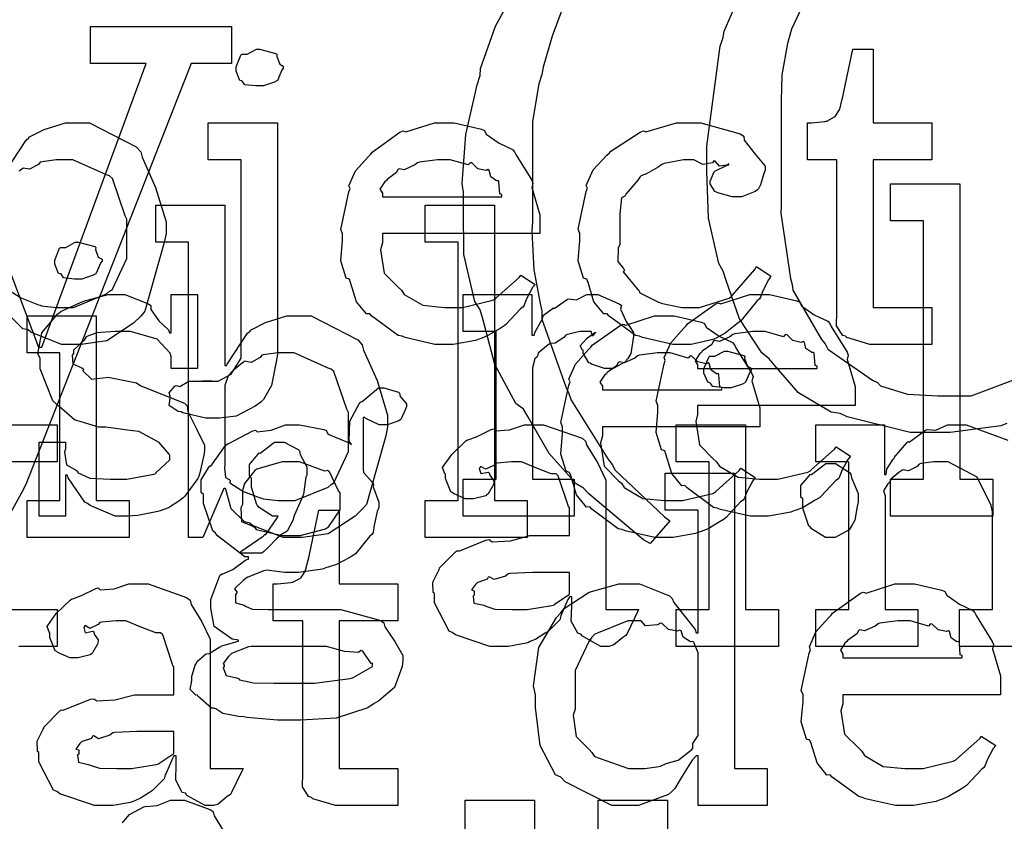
# Model space of a CAD drawing. Extents: x 0 to 8.5, y 0 to 11.
# Tile 244 of 256: x 5.889 to 6.259, y 5.642 to 5.944. Entities that reach past the tile are written whole.
import ezdxf

# ---------------------------------------------------------------- set-up
doc = ezdxf.new("R2010")
doc.units = 0
doc.layers.get('0').update_dxf_attribs({"linetype": 'CONTINUOUS'})

msp = doc.modelspace()

# ---------------------------------------------------------------- linework, layer by layer
at = {"color": 0}
for points in [[(6.09397, 5.95079), (6.08903, 5.93761), (6.08572, 5.926), (6.08518, 5.92324), (6.08404, 5.91971), (6.08171, 5.90549), (6.08171, 5.89361), (6.08171, 5.8896), (6.08171, 5.86789), (6.08143, 5.86426), (6.08214, 5.84978), (6.08458, 5.83708), (6.08518, 5.83425), (6.08518, 5.83117), (6.09424, 5.80567), (6.09538, 5.80322), (6.09625, 5.80072), (6.11003, 5.7786), (6.11165, 5.77653), (6.11279, 5.77431), (6.13135, 5.75678), (6.13336, 5.75526), (6.12597, 5.74681), (6.12597, 5.74681), (6.12337, 5.7481), (6.10286, 5.76546), (6.10081, 5.76764), (6.09804, 5.76921), (6.08789, 5.78065), (6.07992, 5.79454), (6.07824, 5.79736), (6.07542, 5.79949), (6.06743, 5.81407), (6.06299, 5.83132), (6.06196, 5.83469), (6.05994, 5.83778), (6.05578, 5.85553), (6.05567, 5.8731), (6.05567, 5.87896), (6.05524, 5.88226), (6.05658, 5.90067), (6.06087, 5.91938), (6.06196, 5.92279), (6.06207, 5.92546), (6.06771, 5.94135), (6.07656, 5.95751)], [(6.18782, 5.95904), (6.17904, 5.94021), (6.1785, 5.93799), (6.17757, 5.9349), (6.17551, 5.92307), (6.17524, 5.91331), (6.17524, 5.91), (6.17524, 5.87397), (6.17513, 5.87104), (6.17865, 5.84646), (6.17936, 5.84424), (6.17964, 5.84207), (6.19038, 5.82346), (6.19174, 5.82189), (6.19276, 5.81988), (6.20953, 5.80821), (6.21149, 5.80735), (6.21262, 5.8061), (6.22276, 5.803), (6.23415, 5.80236), (6.23796, 5.80236), (6.24664, 5.80236), (6.27035, 5.81125)], [(6.2601, 5.79194), (6.25786, 5.79107), (6.23882, 5.78847), (6.23253, 5.78847), (6.23253, 5.78847), (6.22374, 5.78847), (6.19997, 5.79443), (6.19738, 5.79563), (6.19401, 5.79622), (6.18175, 5.8035), (6.17253, 5.81401), (6.17068, 5.81625), (6.16797, 5.81853), (6.1595, 5.83132), (6.15435, 5.84603), (6.15332, 5.84924), (6.15175, 5.85206), (6.14789, 5.86919), (6.14725, 5.88678), (6.14725, 5.89264), (6.14719, 5.89626), (6.15229, 5.93392), (6.15332, 5.93712), (6.15381, 5.93956), (6.15989, 5.95372)], [(5.85542, 5.92736), (5.89578, 5.82058), (5.89708, 5.82058), (5.93636, 5.92736), (5.91531, 5.92736), (5.91531, 5.94125), (5.96847, 5.94125), (5.96847, 5.92736), (5.95329, 5.92736), (5.891, 5.76893), (5.88926, 5.76563), (5.88265, 5.75358)], [(5.88346, 5.88688), (5.89111, 5.89849), (5.89214, 5.89936), (5.89219, 5.89963), (5.89789, 5.90256), (5.90593, 5.905), (5.90864, 5.905), (5.91504, 5.905), (5.93261, 5.896), (5.93425, 5.89415), (5.93479, 5.89214), (5.93983, 5.88075), (5.94379, 5.86774), (5.94379, 5.86333), (5.94308, 5.85997), (5.93582, 5.83415), (5.93425, 5.83231), (5.93158, 5.82964), (5.9215, 5.82303), (5.91183, 5.82167), (5.90864, 5.82167), (5.90864, 5.82167), (5.90446, 5.82167), (5.89296, 5.82622), (5.89193, 5.8271), (5.88997, 5.82753), (5.88499, 5.83242)], [(5.8845, 5.84218), (5.889, 5.83936), (5.88954, 5.83903), (5.88954, 5.83903), (5.89583, 5.83658), (5.89649, 5.83643), (5.89697, 5.83621), (5.90261, 5.83556), (5.90451, 5.83556), (5.90451, 5.83556), (5.90901, 5.83556), (5.92144, 5.84065), (5.92253, 5.84164), (5.92356, 5.84218), (5.92904, 5.854), (5.92904, 5.85792), (5.92904, 5.86876), (5.92844, 5.87001), (5.92361, 5.88406), (5.92253, 5.88504), (5.92139, 5.88542), (5.90869, 5.89111), (5.90451, 5.89111), (5.9025, 5.89111), (5.89714, 5.8904), (5.89649, 5.89025), (5.89583, 5.88932), (5.89247, 5.88753), (5.89003, 5.88797), (5.88954, 5.88764), (5.88857, 5.88683)], [(5.88075, 5.79139), (5.90289, 5.79139), (5.90289, 5.7775), (5.88075, 5.7775)], [(6.28071, 5.70806), (6.24229, 5.70806), (6.24229, 5.72194), (6.25467, 5.72194), (6.25467, 5.75863), (6.25424, 5.76107), (6.24897, 5.77171), (6.23807, 5.7775), (6.23449, 5.7775), (6.23264, 5.7775), (6.22771, 5.77681), (6.22711, 5.77664), (6.22635, 5.77576), (6.22304, 5.77408), (6.22103, 5.77453), (6.2206, 5.77425), (6.21951, 5.77349), (6.21642, 5.771), (6.21615, 5.77018), (6.21604, 5.76992), (6.21528, 5.76926), (6.21371, 5.76654), (6.21431, 5.76486), (6.21431, 5.76426), (6.21431, 5.72194), (6.22667, 5.72194), (6.22667, 5.70806), (6.18826, 5.70806), (6.18826, 5.72194), (6.18826, 5.72194), (6.20063, 5.72194), (6.20063, 5.7775), (6.18826, 5.7775), (6.18826, 5.79139), (6.21408, 5.79139), (6.21408, 5.77274), (6.21474, 5.77274), (6.21474, 5.77274), (6.215, 5.77468), (6.21739, 5.77849), (6.21778, 5.77903), (6.21767, 5.77908), (6.22244, 5.78467), (6.22299, 5.7851), (6.22336, 5.78494), (6.22944, 5.78939), (6.23014, 5.78965), (6.23014, 5.78965), (6.2334, 5.78944), (6.23779, 5.79139), (6.23926, 5.79139), (6.24485, 5.79139), (6.26047, 5.78564)], [(5.88075, 5.72194), (5.90289, 5.72194), (5.90289, 5.70806), (5.90192, 5.70806), (5.89968, 5.70806), (5.89899, 5.70806), (5.89774, 5.70806), (5.89492, 5.70806), (5.89399, 5.70806), (5.89258, 5.70806), (5.88938, 5.70806), (5.88835, 5.70806)], [(5.92725, 5.64176), (5.92785, 5.64236), (5.92785, 5.64236), (5.93007, 5.64486), (5.93549, 5.64768), (5.93631, 5.648), (5.93636, 5.64785), (5.94049, 5.64817), (5.94547, 5.65018), (5.94715, 5.65018), (5.95074, 5.65018), (5.96061, 5.6466), (5.96149, 5.64583), (5.96186, 5.64437), (5.96669, 5.63656)]]:
    msp.add_lwpolyline(points, dxfattribs=at)
for points in [[(5.979, 5.91889), (5.9776, 5.91889), (5.97347, 5.91938), (5.9726, 5.92057), (5.97228, 5.92085), (5.97151, 5.92101), (5.97011, 5.92449), (5.97011, 5.92562), (5.97011, 5.92606), (5.97011, 5.92606), (5.9719, 5.9305), (5.97228, 5.93083), (5.97228, 5.93083), (5.97433, 5.93083), (5.97781, 5.93278), (5.979, 5.93278), (5.979, 5.93278), (5.98514, 5.93115), (5.98551, 5.93083), (5.98546, 5.92996), (5.98654, 5.92714), (5.9879, 5.92632), (5.9879, 5.92606), (5.9879, 5.92562), (5.98736, 5.92486), (5.98628, 5.92219), (5.98579, 5.92111), (5.98551, 5.92085), (5.98465, 5.92036), (5.98042, 5.91889), (5.979, 5.91889)], [(6.21153, 5.82167), (6.2085, 5.82167), (6.19993, 5.82422), (6.19938, 5.82471), (6.19835, 5.82497), (6.19596, 5.82867), (6.19613, 5.83388), (6.19613, 5.83556), (6.19613, 5.89111), (6.18506, 5.89111), (6.18506, 5.905), (6.18658, 5.905), (6.18658, 5.905), (6.19168, 5.90554), (6.192, 5.90565), (6.19233, 5.90571), (6.19526, 5.90722), (6.19547, 5.90739), (6.19547, 5.90739), (6.1971, 5.90994), (6.19721, 5.91021), (6.19721, 5.91021), (6.19819, 5.91396), (6.19829, 5.91433), (6.20221, 5.93278), (6.20979, 5.93278), (6.20979, 5.905), (6.23193, 5.905), (6.23193, 5.89111), (6.20979, 5.89111), (6.20979, 5.83556), (6.23193, 5.83556), (6.23193, 5.82167), (6.23096, 5.82167), (6.22874, 5.82167), (6.22803, 5.82167), (6.22678, 5.82167), (6.22396, 5.82167), (6.22304, 5.82167), (6.22163, 5.82167), (6.21843, 5.82167), (6.21739, 5.82167), (6.21593, 5.82167), (6.21262, 5.82167), (6.21153, 5.82167)], [(5.96186, 5.79389), (5.95876, 5.79389), (5.95014, 5.7959), (5.94949, 5.79628), (5.94829, 5.79644), (5.94499, 5.79867), (5.94536, 5.80126), (5.94536, 5.80214), (5.94536, 5.80214), (5.94499, 5.80339), (5.94715, 5.80599), (5.94754, 5.80626), (5.94754, 5.80626), (5.94894, 5.80588), (5.95242, 5.80778), (5.95361, 5.80778), (5.95497, 5.80778), (5.95801, 5.80778), (5.95904, 5.80778), (5.95904, 5.80778), (5.96099, 5.80778), (5.96099, 5.80778), (5.96072, 5.80778), (5.96007, 5.80778), (5.9599, 5.80778), (5.95931, 5.80778), (5.95796, 5.80778), (5.95751, 5.80778), (5.95751, 5.80778), (5.96078, 5.80778), (5.96186, 5.80778), (5.96343, 5.80778), (5.96826, 5.81049), (5.97206, 5.81646), (5.97206, 5.81842), (5.97206, 5.89111), (5.95969, 5.89111), (5.95969, 5.905), (5.98574, 5.905), (5.98574, 5.81799), (5.98525, 5.81511), (5.9834, 5.80615), (5.98047, 5.80094), (5.97944, 5.79997), (5.97726, 5.79844), (5.97017, 5.79465), (5.96392, 5.79389), (5.96186, 5.79389)], [(6.04904, 5.82167), (6.04492, 5.82167), (6.03375, 5.82422), (6.03256, 5.82471), (6.03114, 5.82497), (6.02121, 5.83231), (6.0204, 5.83317), (6.01921, 5.83311), (6.01546, 5.83772), (6.01324, 5.84494), (6.01281, 5.84619), (6.01156, 5.84657), (6.00956, 5.85308), (6.01019, 5.86079), (6.01019, 5.86333), (6.00956, 5.8649), (6.01253, 5.87901), (6.01303, 5.88026), (6.01258, 5.88129), (6.01503, 5.88693), (6.01997, 5.89242), (6.02083, 5.89328), (6.02132, 5.89404), (6.03179, 5.90147), (6.03299, 5.90196), (6.03396, 5.90158), (6.04476, 5.905), (6.04839, 5.905), (6.05219, 5.905), (6.06244, 5.90267), (6.06358, 5.90218), (6.06424, 5.90082), (6.06907, 5.8974), (6.07411, 5.89501), (6.07487, 5.89415), (6.07536, 5.89307), (6.08138, 5.8834), (6.08182, 5.88222), (6.08143, 5.88064), (6.08442, 5.87044), (6.08442, 5.86703), (6.08442, 5.86333), (6.02518, 5.86333), (6.02518, 5.85986), (6.02447, 5.85726), (6.02582, 5.84847), (6.03114, 5.84315), (6.03233, 5.84207), (6.03336, 5.84044), (6.04036, 5.83637), (6.0485, 5.83556), (6.05122, 5.83556), (6.05533, 5.83556), (6.06668, 5.83826), (6.06771, 5.83882), (6.06793, 5.83914), (6.07667, 5.84685), (6.07726, 5.84771), (6.08268, 5.84424), (6.08171, 5.84304), (6.07943, 5.83886), (6.07856, 5.83643), (6.07813, 5.83578), (6.07715, 5.83507), (6.07167, 5.82915), (6.07096, 5.82861), (6.06944, 5.82769), (6.06489, 5.82497), (6.06228, 5.82394), (6.06142, 5.82362), (6.06022, 5.82314), (6.05181, 5.82167), (6.04904, 5.82167)], [(6.13857, 5.82167), (6.13439, 5.82167), (6.12304, 5.82422), (6.12185, 5.82471), (6.12044, 5.82497), (6.11051, 5.83231), (6.10969, 5.83317), (6.10851, 5.83311), (6.10476, 5.83772), (6.10254, 5.84494), (6.10211, 5.84619), (6.10086, 5.84657), (6.09885, 5.85308), (6.0995, 5.86079), (6.0995, 5.86333), (6.09885, 5.86496), (6.10183, 5.87924), (6.10232, 5.88049), (6.10189, 5.88151), (6.10444, 5.88732), (6.10965, 5.89285), (6.11057, 5.89372), (6.11106, 5.89442), (6.12213, 5.90153), (6.12337, 5.90196), (6.12429, 5.90158), (6.13579, 5.905), (6.13965, 5.905), (6.14501, 5.905), (6.15983, 5.90088), (6.16114, 5.90001), (6.16129, 5.89844), (6.16542, 5.89324), (6.16917, 5.88872), (6.16917, 5.88721), (6.16862, 5.8859), (6.16743, 5.88172), (6.16672, 5.88021), (6.16635, 5.87983), (6.16542, 5.87918), (6.16038, 5.87722), (6.15875, 5.87722), (6.15679, 5.87722), (6.15136, 5.87869), (6.15093, 5.87896), (6.15022, 5.87913), (6.14854, 5.88211), (6.14854, 5.88308), (6.14854, 5.88308), (6.14996, 5.88656), (6.15028, 5.88678), (6.15028, 5.88678), (6.15494, 5.88906), (6.15549, 5.88917), (6.15549, 5.8896), (6.15489, 5.88911), (6.15196, 5.88867), (6.15039, 5.89063), (6.14985, 5.89068), (6.14931, 5.88997), (6.14572, 5.88932), (6.14231, 5.89111), (6.14117, 5.89111), (6.13846, 5.89111), (6.13113, 5.88971), (6.13032, 5.88938), (6.12896, 5.88835), (6.12451, 5.88579), (6.12256, 5.88504), (6.12207, 5.8846), (6.12125, 5.88351), (6.11675, 5.87815), (6.11643, 5.87744), (6.11518, 5.87679), (6.11447, 5.87076), (6.11447, 5.86876), (6.11447, 5.85921), (6.11388, 5.85786), (6.11376, 5.85286), (6.11589, 5.85021), (6.11621, 5.84944), (6.11578, 5.84896), (6.12104, 5.84261), (6.12164, 5.84207), (6.12201, 5.84104), (6.12907, 5.83762), (6.12989, 5.83729), (6.12989, 5.83724), (6.13786, 5.83556), (6.14051, 5.83556), (6.14453, 5.83556), (6.1556, 5.83903), (6.15657, 5.83968), (6.15679, 5.84006), (6.16531, 5.84983), (6.1659, 5.85097), (6.17133, 5.84728), (6.17046, 5.84592), (6.16818, 5.84153), (6.16737, 5.83942), (6.16699, 5.83882), (6.16601, 5.83789), (6.16069, 5.83128), (6.16004, 5.83057), (6.15858, 5.82943), (6.15414, 5.8259), (6.15158, 5.82449), (6.15072, 5.82406), (6.14953, 5.82346), (6.14128, 5.82167), (6.13857, 5.82167)], [(6.02518, 5.87722), (6.0701, 5.87722), (6.0701, 5.8781), (6.06933, 5.87836), (6.06901, 5.88292), (6.06879, 5.88331), (6.06808, 5.88325), (6.06592, 5.88476), (6.06532, 5.88715), (6.06489, 5.88743), (6.06418, 5.88704), (6.06104, 5.88769), (6.05881, 5.88992), (6.05817, 5.89003), (6.05746, 5.88917), (6.05062, 5.89111), (6.04839, 5.89111), (6.0459, 5.89111), (6.03911, 5.89025), (6.03842, 5.89003), (6.03733, 5.88917), (6.03336, 5.88737), (6.03147, 5.88769), (6.03103, 5.88743), (6.03049, 5.88629), (6.02692, 5.88374), (6.02669, 5.88331), (6.02593, 5.88271), (6.02425, 5.88004), (6.02518, 5.87858), (6.02518, 5.8781), (6.02518, 5.87722)], [(6.21636, 5.77094), (6.22874, 5.77094), (6.22874, 5.86817), (6.21636, 5.86817), (6.21636, 5.88206), (6.2424, 5.88206), (6.2424, 5.77094), (6.25478, 5.77094), (6.25478, 5.75706), (6.21636, 5.75706), (6.21636, 5.77094)], [(5.99197, 5.74903), (5.98779, 5.74903), (5.97629, 5.75358), (5.97526, 5.75444), (5.97331, 5.75489), (5.96832, 5.75976), (5.96658, 5.76622), (5.96615, 5.76747), (5.9655, 5.76747), (5.95768, 5.74903), (5.95226, 5.74903), (5.95226, 5.86014), (5.93989, 5.86014), (5.93989, 5.87403), (5.96593, 5.87403), (5.96593, 5.81369), (5.96658, 5.81369), (5.96679, 5.81424), (5.97444, 5.82585), (5.97547, 5.82671), (5.97553, 5.82699), (5.98122, 5.82992), (5.98926, 5.83236), (5.99197, 5.83236), (5.99837, 5.83236), (6.01594, 5.82335), (6.01758, 5.8215), (6.01812, 5.8195), (6.02317, 5.80811), (6.02713, 5.79508), (6.02713, 5.79069), (6.02642, 5.78733), (6.01915, 5.7615), (6.01758, 5.75965), (6.01492, 5.757), (6.00483, 5.75038), (5.99517, 5.74903), (5.99197, 5.74903)], [(6.04129, 5.76292), (6.05365, 5.76292), (6.05365, 5.86014), (6.04129, 5.86014), (6.04129, 5.87403), (6.06733, 5.87403), (6.06733, 5.76292), (6.07969, 5.76292), (6.07969, 5.74903), (6.04129, 5.74903), (6.04129, 5.76292)], [(5.91081, 5.84625), (5.9094, 5.84625), (5.90522, 5.84674), (5.9044, 5.84793), (5.90408, 5.84819), (5.90332, 5.84836), (5.90192, 5.85183), (5.90192, 5.85297), (5.90192, 5.8534), (5.90192, 5.8534), (5.90369, 5.85786), (5.90408, 5.85818), (5.90408, 5.85818), (5.90603, 5.85818), (5.90961, 5.86014), (5.91081, 5.86014), (5.91081, 5.86014), (5.91694, 5.85851), (5.91732, 5.85818), (5.91721, 5.85732), (5.91829, 5.85449), (5.91971, 5.85368), (5.91971, 5.8534), (5.91971, 5.85297), (5.91917, 5.85221), (5.91797, 5.84956), (5.91754, 5.84842), (5.91732, 5.84819), (5.91639, 5.84771), (5.91217, 5.84625), (5.91081, 5.84625)], [(5.92811, 5.75706), (5.92464, 5.75706), (5.91521, 5.76107), (5.91422, 5.76183), (5.91325, 5.76226), (5.90696, 5.77149), (5.90663, 5.77246), (5.90597, 5.77246), (5.90597, 5.75706), (5.896, 5.75706), (5.896, 5.78483), (5.90597, 5.78483), (5.90597, 5.78244), (5.90554, 5.78108), (5.90631, 5.77632), (5.90978, 5.77453), (5.91054, 5.77399), (5.91043, 5.77354), (5.91515, 5.77132), (5.92275, 5.77094), (5.92529, 5.77094), (5.92899, 5.77094), (5.93918, 5.77279), (5.94006, 5.77311), (5.93989, 5.77333), (5.94526, 5.77821), (5.94526, 5.77983), (5.94493, 5.78033), (5.94125, 5.78478), (5.93349, 5.78885), (5.93115, 5.78917), (5.92117, 5.79047), (5.91846, 5.79047), (5.90935, 5.79329), (5.90354, 5.79833), (5.9025, 5.79937), (5.90126, 5.8004), (5.89643, 5.8125), (5.89643, 5.81651), (5.89556, 5.81808), (5.89708, 5.82607), (5.90294, 5.83306), (5.90424, 5.8341), (5.90517, 5.83453), (5.91276, 5.83789), (5.92199, 5.84039), (5.92507, 5.84039), (5.92833, 5.84039), (5.93722, 5.83697), (5.9381, 5.83626), (5.9381, 5.83485), (5.94108, 5.83057), (5.94472, 5.82715), (5.94504, 5.82607), (5.94569, 5.82607), (5.94569, 5.84039), (5.95568, 5.84039), (5.95568, 5.81261), (5.94569, 5.81261), (5.94569, 5.81717), (5.94532, 5.81836), (5.94049, 5.82362), (5.93039, 5.8265), (5.92703, 5.8265), (5.92469, 5.8265), (5.91781, 5.82601), (5.91456, 5.82487), (5.91379, 5.82454), (5.91297, 5.82324), (5.90901, 5.8195), (5.90901, 5.81825), (5.90853, 5.8176), (5.90875, 5.81435), (5.91206, 5.81282), (5.91271, 5.81239), (5.91249, 5.81174), (5.91569, 5.80865), (5.92219, 5.80931), (5.92333, 5.80914), (5.93267, 5.80718), (5.93435, 5.80604), (5.95068, 5.79953), (5.95176, 5.7985), (5.95199, 5.79639), (5.95535, 5.78961), (5.95828, 5.78375), (5.95828, 5.78179), (5.95801, 5.78006), (5.95643, 5.77279), (5.95611, 5.77203), (5.95574, 5.77121), (5.9509, 5.7646), (5.95025, 5.764), (5.94894, 5.76297), (5.94476, 5.76019), (5.94163, 5.75911), (5.94069, 5.75879), (5.93881, 5.7584), (5.93317, 5.75726), (5.92936, 5.75706), (5.92811, 5.75706)], [(6.05561, 5.77094), (6.06799, 5.77094), (6.06799, 5.8265), (6.05561, 5.8265), (6.05561, 5.84039), (6.08143, 5.84039), (6.08143, 5.82519), (6.08231, 5.82519), (6.08231, 5.82519), (6.08263, 5.82639), (6.08479, 5.83018), (6.08513, 5.83062), (6.08513, 5.83062), (6.08583, 5.83263), (6.08903, 5.83507), (6.08946, 5.83539), (6.08974, 5.83513), (6.09478, 5.83865), (6.09532, 5.83886), (6.09532, 5.83876), (6.09825, 5.83849), (6.10206, 5.84039), (6.10335, 5.84039), (6.10628, 5.84039), (6.11431, 5.83697), (6.11507, 5.83626), (6.11481, 5.8349), (6.11692, 5.83024), (6.11963, 5.82617), (6.11963, 5.82476), (6.11942, 5.82314), (6.1186, 5.81819), (6.11746, 5.8164), (6.11703, 5.81586), (6.1166, 5.81506), (6.11203, 5.81261), (6.11051, 5.81261), (6.10872, 5.81261), (6.10379, 5.81424), (6.10335, 5.81456), (6.10286, 5.81472), (6.10075, 5.81836), (6.10075, 5.81956), (6.10047, 5.81956), (6.09961, 5.82118), (6.10183, 5.82368), (6.10206, 5.82389), (6.102, 5.82389), (6.10194, 5.82389), (6.10499, 5.82601), (6.10531, 5.82607), (6.10531, 5.82628), (6.10519, 5.8259), (6.10422, 5.82476), (6.10374, 5.8265), (6.10357, 5.8265), (6.10297, 5.8265), (6.10161, 5.8265), (6.10118, 5.8265), (6.09944, 5.8265), (6.09478, 5.82542), (6.09424, 5.82519), (6.09347, 5.82428), (6.09022, 5.8221), (6.08832, 5.82206), (6.08794, 5.82172), (6.08686, 5.82096), (6.08376, 5.81842), (6.08356, 5.81728), (6.08339, 5.81694), (6.08247, 5.81625), (6.08165, 5.81288), (6.08165, 5.81174), (6.08165, 5.77094), (6.09728, 5.77094), (6.09728, 5.75706), (6.05561, 5.75706), (6.05561, 5.77094)], [(6.16764, 5.75706), (6.16351, 5.75706), (6.15235, 5.7596), (6.15115, 5.7601), (6.14974, 5.76036), (6.13981, 5.76768), (6.139, 5.76856), (6.13781, 5.7685), (6.13406, 5.77311), (6.13183, 5.78033), (6.1314, 5.78157), (6.13015, 5.78196), (6.12815, 5.78847), (6.12879, 5.79617), (6.12879, 5.79872), (6.12815, 5.80029), (6.13113, 5.8144), (6.13162, 5.81565), (6.13118, 5.81668), (6.13363, 5.82232), (6.13857, 5.82781), (6.13943, 5.82867), (6.13992, 5.82943), (6.15039, 5.83686), (6.15158, 5.83735), (6.15256, 5.83697), (6.16336, 5.84039), (6.16699, 5.84039), (6.17079, 5.84039), (6.18104, 5.83806), (6.18218, 5.83757), (6.18283, 5.83621), (6.18767, 5.83279), (6.19271, 5.8304), (6.19347, 5.82954), (6.19396, 5.82844), (6.19997, 5.81879), (6.20042, 5.8176), (6.20003, 5.81603), (6.20301, 5.80583), (6.20301, 5.8024), (6.20301, 5.79872), (6.14378, 5.79872), (6.14378, 5.79525), (6.14307, 5.79264), (6.14442, 5.78386), (6.14974, 5.77854), (6.15093, 5.77746), (6.15196, 5.77582), (6.15896, 5.77175), (6.1671, 5.77094), (6.16982, 5.77094), (6.17393, 5.77094), (6.18528, 5.77365), (6.18631, 5.77419), (6.18653, 5.77453), (6.19526, 5.78222), (6.19586, 5.7831), (6.20128, 5.77962), (6.20031, 5.77843), (6.19803, 5.77425), (6.19715, 5.77181), (6.19672, 5.77115), (6.19575, 5.77046), (6.19026, 5.76454), (6.18956, 5.764), (6.18804, 5.76307), (6.18349, 5.76036), (6.18088, 5.75933), (6.18001, 5.759), (6.17882, 5.75851), (6.17042, 5.75706), (6.16764, 5.75706)], [(5.8915, 5.76292), (5.90386, 5.76292), (5.90386, 5.81847), (5.8915, 5.81847), (5.8915, 5.83236), (5.91754, 5.83236), (5.91754, 5.76292), (5.9299, 5.76292), (5.9299, 5.74903), (5.8915, 5.74903), (5.8915, 5.76292)], [(6.13183, 5.74903), (6.12771, 5.74903), (6.11654, 5.75157), (6.11535, 5.75206), (6.11393, 5.75233), (6.104, 5.75965), (6.10319, 5.76053), (6.102, 5.76047), (6.09825, 5.76508), (6.09603, 5.77229), (6.0956, 5.77354), (6.09435, 5.77393), (6.09233, 5.78043), (6.09299, 5.78814), (6.09299, 5.79069), (6.09233, 5.79226), (6.09532, 5.80637), (6.09581, 5.80761), (6.09538, 5.80865), (6.09782, 5.81429), (6.10275, 5.81976), (6.10363, 5.82064), (6.10411, 5.8214), (6.11458, 5.82883), (6.11578, 5.82932), (6.11675, 5.82894), (6.12756, 5.83236), (6.13118, 5.83236), (6.13499, 5.83236), (6.14524, 5.83003), (6.14638, 5.82954), (6.14703, 5.82818), (6.15186, 5.82476), (6.1569, 5.82238), (6.15767, 5.8215), (6.15815, 5.82042), (6.16417, 5.81076), (6.16461, 5.80957), (6.16422, 5.808), (6.16721, 5.79779), (6.16721, 5.79438), (6.16721, 5.79069), (6.10796, 5.79069), (6.10796, 5.78722), (6.10726, 5.78461), (6.10861, 5.77582), (6.11393, 5.77051), (6.11513, 5.76942), (6.11615, 5.76779), (6.12315, 5.76372), (6.13129, 5.76292), (6.134, 5.76292), (6.13813, 5.76292), (6.14947, 5.76563), (6.1505, 5.76617), (6.15072, 5.7665), (6.15944, 5.77419), (6.16004, 5.77507), (6.16547, 5.7716), (6.1645, 5.7704), (6.16222, 5.76622), (6.16135, 5.76378), (6.16092, 5.76313), (6.15994, 5.76243), (6.15446, 5.75651), (6.15375, 5.75597), (6.15224, 5.75504), (6.14768, 5.75233), (6.14507, 5.75131), (6.14421, 5.75097), (6.14301, 5.75049), (6.1346, 5.74903), (6.13183, 5.74903)], [(6.14378, 5.81261), (6.18869, 5.81261), (6.18869, 5.81347), (6.18793, 5.81375), (6.18761, 5.81831), (6.18739, 5.81868), (6.18668, 5.81863), (6.18451, 5.82015), (6.18392, 5.82254), (6.18349, 5.82281), (6.18278, 5.82243), (6.17964, 5.82308), (6.1774, 5.82531), (6.17676, 5.82542), (6.17606, 5.82454), (6.16922, 5.8265), (6.16699, 5.8265), (6.1645, 5.8265), (6.15771, 5.82563), (6.15701, 5.82542), (6.15593, 5.82454), (6.15196, 5.82275), (6.15007, 5.82308), (6.14963, 5.82281), (6.14908, 5.82167), (6.14551, 5.81912), (6.14529, 5.81868), (6.14453, 5.81808), (6.14285, 5.81543), (6.14378, 5.81396), (6.14378, 5.81347), (6.14378, 5.81261)], [(5.98785, 5.76292), (5.99235, 5.76292), (6.00478, 5.76801), (6.00586, 5.76899), (6.00689, 5.76953), (6.01237, 5.78136), (6.01237, 5.78526), (6.01237, 5.79611), (6.01178, 5.79736), (6.00694, 5.81142), (6.00586, 5.81239), (6.00472, 5.81278), (5.99203, 5.81847), (5.98785, 5.81847), (5.98583, 5.81847), (5.98047, 5.81776), (5.97982, 5.8176), (5.97917, 5.81668), (5.97581, 5.81489), (5.97336, 5.81532), (5.97288, 5.815), (5.9719, 5.81418), (5.96892, 5.81174), (5.9681, 5.81099), (5.96789, 5.81065), (5.96718, 5.80979), (5.96593, 5.80621), (5.96593, 5.80501), (5.96593, 5.77636), (5.96576, 5.77522), (5.9661, 5.7716), (5.96756, 5.77089), (5.96789, 5.77051), (5.96783, 5.76953), (5.97233, 5.76671), (5.97288, 5.76639), (5.97288, 5.76639), (5.97917, 5.76394), (5.97982, 5.76378), (5.98031, 5.76357), (5.98594, 5.76292), (5.98785, 5.76292)], [(6.10796, 5.80458), (6.15289, 5.80458), (6.15289, 5.80544), (6.15213, 5.80572), (6.15181, 5.81028), (6.15158, 5.81065), (6.15088, 5.8106), (6.14871, 5.81212), (6.14811, 5.81451), (6.14768, 5.81478), (6.14697, 5.8144), (6.14382, 5.81506), (6.1416, 5.81728), (6.14094, 5.81739), (6.14025, 5.81651), (6.1334, 5.81847), (6.13118, 5.81847), (6.12869, 5.81847), (6.1219, 5.8176), (6.12121, 5.81739), (6.12011, 5.81651), (6.11615, 5.81472), (6.11426, 5.81506), (6.11382, 5.81478), (6.11328, 5.81364), (6.10969, 5.81108), (6.10949, 5.81065), (6.10872, 5.81006), (6.10704, 5.8074), (6.10796, 5.80593), (6.10796, 5.80544), (6.10796, 5.80458)], [(6.15506, 5.80528), (6.15365, 5.80528), (6.14947, 5.80578), (6.14865, 5.80697), (6.14833, 5.80724), (6.14757, 5.8074), (6.14615, 5.81087), (6.14615, 5.81201), (6.14615, 5.81244), (6.14615, 5.81244), (6.14794, 5.81689), (6.14833, 5.81722), (6.14833, 5.81722), (6.15028, 5.81722), (6.15386, 5.81917), (6.15506, 5.81917), (6.15506, 5.81917), (6.16118, 5.81754), (6.16157, 5.81722), (6.16146, 5.81635), (6.16254, 5.81353), (6.16396, 5.81272), (6.16396, 5.81244), (6.16396, 5.81201), (6.16342, 5.81125), (6.16222, 5.8086), (6.16178, 5.80746), (6.16157, 5.80724), (6.16064, 5.80675), (6.15642, 5.80528), (6.15506, 5.80528)], [(5.98996, 5.68028), (5.98574, 5.68028), (5.97418, 5.68137), (5.97304, 5.68158), (5.97103, 5.68169), (5.96511, 5.68283), (5.96246, 5.68451), (5.96175, 5.68485), (5.96089, 5.68479), (5.95578, 5.68935), (5.95546, 5.68983), (5.95497, 5.68972), (5.95285, 5.69185), (5.9535, 5.69526), (5.9535, 5.69635), (5.95335, 5.6964), (5.95475, 5.70096), (5.95503, 5.70133), (5.95503, 5.70133), (5.95562, 5.70253), (5.9585, 5.70497), (5.95893, 5.70524), (5.95893, 5.70524), (5.96001, 5.70535), (5.96403, 5.70785), (5.96457, 5.70806), (5.96474, 5.70828), (5.97054, 5.7099), (5.97108, 5.71001), (5.97108, 5.71044), (5.96864, 5.71083), (5.96186, 5.7156), (5.96067, 5.7225), (5.96067, 5.72478), (5.96061, 5.72569), (5.96408, 5.73475), (5.96479, 5.7354), (5.9649, 5.73525), (5.96886, 5.73703), (5.97379, 5.74061), (5.97478, 5.74083), (5.97478, 5.74169), (5.97342, 5.74175), (5.96317, 5.74962), (5.9624, 5.7506), (5.96143, 5.75157), (5.95785, 5.76178), (5.95785, 5.76514), (5.95703, 5.7659), (5.95697, 5.77072), (5.95979, 5.77522), (5.96024, 5.77599), (5.96061, 5.77582), (5.96619, 5.78369), (5.96696, 5.78424), (5.96712, 5.78429), (5.9764, 5.78917), (5.97738, 5.78944), (5.97808, 5.78879), (5.98329, 5.78944), (5.98876, 5.79139), (5.99061, 5.79139), (5.99397, 5.79139), (6.0031, 5.78961), (6.00407, 5.78922), (6.00483, 5.78792), (6.01297, 5.78456), (6.01361, 5.78401), (6.01264, 5.78532), (6.01297, 5.79275), (6.0165, 5.79926), (6.01708, 5.80007), (6.01758, 5.80024), (6.02371, 5.80528), (6.02576, 5.80528), (6.02576, 5.80528), (6.03119, 5.80365), (6.03163, 5.80333), (6.0319, 5.80208), (6.03424, 5.79932), (6.03424, 5.79833), (6.03386, 5.79725), (6.03222, 5.79368), (6.03185, 5.79335), (6.03131, 5.79286), (6.02713, 5.79139), (6.02576, 5.79139), (6.02399, 5.79139), (6.01899, 5.79378), (6.01861, 5.79422), (6.01796, 5.79422), (6.01796, 5.77468), (6.01807, 5.77344), (6.02154, 5.76964), (6.02186, 5.76904), (6.02165, 5.76807), (6.02382, 5.76232), (6.02382, 5.76036), (6.02322, 5.75879), (6.02214, 5.75369), (6.02165, 5.75092), (6.02121, 5.75017), (6.02035, 5.7494), (6.01503, 5.74289), (6.01426, 5.74235), (6.01269, 5.74143), (6.00792, 5.73882), (6.00483, 5.7379), (6.00385, 5.73757), (6.00265, 5.73714), (5.9936, 5.73583), (5.99061, 5.73583), (5.98844, 5.73583), (5.98258, 5.7366), (5.98193, 5.73671), (5.98053, 5.73649), (5.9745, 5.73406), (5.9739, 5.73367), (5.97276, 5.73281), (5.96957, 5.72976), (5.97043, 5.72863), (5.97043, 5.72825), (5.96989, 5.7276), (5.96994, 5.72444), (5.97314, 5.72353), (5.97368, 5.72325), (5.97368, 5.72325), (5.97624, 5.72211), (5.98226, 5.72194), (5.98432, 5.72194), (6.00407, 5.72194), (6.0095, 5.72194), (6.02458, 5.71783), (6.02576, 5.71696), (6.0261, 5.71539), (6.02983, 5.70985), (6.03293, 5.70464), (6.03293, 5.70285), (6.03267, 5.70047), (6.02979, 5.69265), (6.02387, 5.68761), (6.02208, 5.68658), (6.01975, 5.685), (6.00782, 5.6811), (5.99442, 5.68028), (5.98996, 5.68028)], [(6.07036, 5.70806), (6.06565, 5.70806), (6.05263, 5.7124), (6.05149, 5.71326), (6.05024, 5.71376), (6.04476, 5.7245), (6.04476, 5.72803), (6.04422, 5.72831), (6.04417, 5.73221), (6.04639, 5.73671), (6.04671, 5.73736), (6.0466, 5.73747), (6.05268, 5.74365), (6.05344, 5.74408), (6.05393, 5.74387), (6.06413, 5.74799), (6.06538, 5.74821), (6.06651, 5.74744), (6.07335, 5.74783), (6.08068, 5.74972), (6.08317, 5.74972), (6.09554, 5.74972), (6.09554, 5.76014), (6.09521, 5.76069), (6.09136, 5.77225), (6.09056, 5.77294), (6.08871, 5.77294), (6.0829, 5.77522), (6.07753, 5.7775), (6.07579, 5.7775), (6.07379, 5.7775), (6.06836, 5.77696), (6.06776, 5.77686), (6.06711, 5.7761), (6.06396, 5.77468), (6.06222, 5.77572), (6.0619, 5.77556), (6.0619, 5.77533), (6.06164, 5.77501), (6.06218, 5.77306), (6.06506, 5.7736), (6.06538, 5.77339), (6.06554, 5.77246), (6.06711, 5.7704), (6.06711, 5.76969), (6.06685, 5.76872), (6.06494, 5.76546), (6.06451, 5.76514), (6.06407, 5.76476), (6.05951, 5.76361), (6.058, 5.76361), (6.05637, 5.76361), (6.05192, 5.76563), (6.05149, 5.766), (6.05094, 5.76622), (6.04889, 5.77126), (6.04889, 5.77294), (6.04872, 5.77294), (6.04785, 5.77539), (6.05067, 5.77935), (6.05106, 5.77989), (6.05132, 5.78028), (6.05647, 5.78532), (6.05713, 5.78575), (6.05713, 5.78569), (6.06082, 5.78706), (6.06614, 5.78965), (6.06711, 5.78988), (6.06782, 5.78911), (6.07303, 5.7895), (6.07867, 5.79139), (6.08057, 5.79139), (6.08583, 5.79139), (6.10032, 5.78635), (6.10161, 5.78532), (6.10206, 5.78369), (6.10607, 5.77718), (6.10921, 5.77061), (6.10921, 5.76839), (6.10921, 5.72194), (6.12158, 5.72194), (6.12115, 5.72103), (6.11729, 5.71289), (6.11681, 5.71218), (6.11561, 5.71137), (6.11219, 5.70861), (6.1104, 5.70806), (6.10986, 5.70806), (6.10736, 5.70806), (6.10042, 5.71186), (6.09988, 5.71262), (6.09868, 5.713), (6.09625, 5.71761), (6.0964, 5.72331), (6.0964, 5.72521), (6.0964, 5.72672), (6.09554, 5.72672), (6.095, 5.72575), (6.09261, 5.72017), (6.09229, 5.71957), (6.09196, 5.7181), (6.088, 5.71414), (6.08751, 5.71371), (6.08637, 5.713), (6.08296, 5.71078), (6.08083, 5.70985), (6.08014, 5.70958), (6.07926, 5.70921), (6.0726, 5.70806), (6.07036, 5.70806)], [(6.13574, 5.72194), (6.14811, 5.72194), (6.14811, 5.7775), (6.13574, 5.7775), (6.13574, 5.79139), (6.16178, 5.79139), (6.16178, 5.72194), (6.17415, 5.72194), (6.17415, 5.70806), (6.13574, 5.70806), (6.13574, 5.72194)], [(5.97163, 5.74317), (5.9719, 5.74371), (5.98031, 5.74951), (5.98096, 5.75011), (5.98133, 5.75017), (5.98574, 5.75651), (5.98594, 5.75706), (5.98574, 5.75706), (5.98389, 5.75706), (5.97879, 5.76031), (5.97835, 5.76096), (5.97792, 5.76133), (5.97597, 5.7679), (5.97597, 5.77007), (5.97597, 5.77138), (5.97521, 5.77208), (5.97515, 5.77653), (5.97831, 5.78028), (5.97879, 5.78093), (5.97917, 5.78076), (5.98454, 5.78483), (5.98639, 5.78483), (5.98828, 5.78483), (5.99349, 5.78212), (5.99397, 5.78157), (5.99425, 5.78022), (5.99681, 5.77556), (5.99681, 5.77399), (5.99681, 5.77246), (5.99636, 5.77175), (5.9955, 5.76535), (5.99528, 5.76465), (5.99474, 5.7634), (5.99214, 5.75749), (5.99181, 5.75683), (5.99149, 5.75543), (5.98931, 5.75136), (5.98693, 5.75006), (5.98639, 5.74946), (5.98529, 5.74849), (5.98215, 5.74528), (5.98042, 5.7436), (5.97987, 5.74317), (5.97163, 5.74317)], [(5.99083, 5.74972), (5.99425, 5.74972), (6.00375, 5.75228), (6.0045, 5.75276), (6.00504, 5.7531), (6.00928, 5.75939), (6.00928, 5.76144), (6.00928, 5.76579), (6.00863, 5.76654), (6.00526, 5.77376), (6.0045, 5.77425), (6.00353, 5.77393), (5.99397, 5.7775), (5.99083, 5.7775), (5.98742, 5.7775), (5.97792, 5.77479), (5.97715, 5.77425), (5.97624, 5.773), (5.97331, 5.76932), (5.9726, 5.76671), (5.9726, 5.76579), (5.9726, 5.76144), (5.9719, 5.76019), (5.97217, 5.7551), (5.9764, 5.75331), (5.97715, 5.75276), (5.97765, 5.75201), (5.98753, 5.74972), (5.99083, 5.74972)], [(6.19379, 5.74903), (6.19189, 5.74903), (6.18664, 5.75228), (6.18619, 5.75293), (6.18565, 5.75325), (6.18338, 5.76004), (6.18338, 5.76226), (6.18338, 5.76357), (6.18261, 5.76421), (6.18257, 5.76856), (6.18571, 5.77225), (6.18619, 5.77289), (6.18658, 5.77274), (6.19194, 5.77681), (6.19379, 5.77681), (6.19569, 5.77681), (6.2009, 5.77354), (6.20139, 5.77289), (6.20167, 5.77143), (6.20421, 5.76557), (6.20421, 5.76357), (6.20421, 5.76226), (6.20383, 5.76064), (6.20285, 5.75558), (6.20182, 5.75358), (6.20139, 5.75293), (6.20074, 5.75196), (6.19553, 5.74903), (6.19379, 5.74903)], [(6.11789, 5.64822), (6.11149, 5.64822), (6.09392, 5.65712), (6.09229, 5.65886), (6.09033, 5.65978), (6.08458, 5.67074), (6.08274, 5.68511), (6.08274, 5.68989), (6.08203, 5.69325), (6.08404, 5.70768), (6.09065, 5.71897), (6.09229, 5.72071), (6.09358, 5.72228), (6.10303, 5.72846), (6.11415, 5.73156), (6.11789, 5.73156), (6.12196, 5.73156), (6.13314, 5.72706), (6.13417, 5.72613), (6.13488, 5.72456), (6.14279, 5.71442), (6.14328, 5.71311), (6.14393, 5.71311), (6.14393, 5.75933), (6.13157, 5.75933), (6.13157, 5.77322), (6.15761, 5.77322), (6.15761, 5.66211), (6.16997, 5.66211), (6.16997, 5.64822), (6.14393, 5.64822), (6.14393, 5.66689), (6.14328, 5.66689), (6.14171, 5.66525), (6.13792, 5.65918), (6.13519, 5.65462), (6.13417, 5.65365), (6.13282, 5.65229), (6.12158, 5.64822), (6.11789, 5.64822)], [(6.01064, 5.64822), (6.0076, 5.64822), (5.99903, 5.65076), (5.99849, 5.65126), (5.99744, 5.65153), (5.99507, 5.65522), (5.99522, 5.66043), (5.99522, 5.66211), (5.99522, 5.71767), (5.98415, 5.71767), (5.98415, 5.73156), (5.98568, 5.73156), (5.98568, 5.73156), (5.99078, 5.7321), (5.9911, 5.73221), (5.99143, 5.73226), (5.99436, 5.73378), (5.99457, 5.73394), (5.99457, 5.73394), (5.99621, 5.73649), (5.99631, 5.73676), (5.99631, 5.73676), (5.99729, 5.7405), (5.9974, 5.74089), (6.00131, 5.75933), (6.0089, 5.75933), (6.0089, 5.73156), (6.03103, 5.73156), (6.03103, 5.71767), (6.0089, 5.71767), (6.0089, 5.66211), (6.03103, 5.66211), (6.03103, 5.64822), (6.03006, 5.64822), (6.02783, 5.64822), (6.02713, 5.64822), (6.02588, 5.64822), (6.02306, 5.64822), (6.02214, 5.64822), (6.02072, 5.64822), (6.01753, 5.64822), (6.0165, 5.64822), (6.01503, 5.64822), (6.01172, 5.64822), (6.01064, 5.64822)], [(6.07622, 5.72194), (6.07964, 5.72194), (6.08892, 5.72342), (6.0899, 5.72368), (6.08985, 5.72385), (6.09554, 5.72765), (6.09554, 5.72889), (6.09554, 5.73583), (6.08469, 5.73583), (6.08165, 5.73583), (6.07335, 5.73551), (6.07254, 5.7354), (6.07146, 5.73454), (6.06717, 5.73318), (6.06538, 5.73426), (6.06494, 5.7341), (6.06456, 5.73329), (6.06104, 5.73215), (6.06082, 5.73193), (6.06022, 5.73133), (6.05865, 5.72928), (6.05974, 5.729), (6.05974, 5.72889), (6.05974, 5.72738), (6.05935, 5.72694), (6.05963, 5.72433), (6.06332, 5.72353), (6.06407, 5.72325), (6.06407, 5.72325), (6.06754, 5.72211), (6.07406, 5.72194), (6.07622, 5.72194)], [(5.92156, 5.64822), (5.91683, 5.64822), (5.90381, 5.65256), (5.90267, 5.65343), (5.90142, 5.65392), (5.89594, 5.66465), (5.89594, 5.66818), (5.8954, 5.66846), (5.89535, 5.67236), (5.89757, 5.67686), (5.89789, 5.67751), (5.89779, 5.67763), (5.90386, 5.68381), (5.90462, 5.68425), (5.90511, 5.68403), (5.91531, 5.68815), (5.91656, 5.68837), (5.91769, 5.68761), (5.92453, 5.68799), (5.93186, 5.68989), (5.93435, 5.68989), (5.94672, 5.68989), (5.94672, 5.70031), (5.9464, 5.70085), (5.94254, 5.7124), (5.94174, 5.71311), (5.93989, 5.71311), (5.93408, 5.71539), (5.92871, 5.71767), (5.92697, 5.71767), (5.92497, 5.71767), (5.91954, 5.71712), (5.91894, 5.71701), (5.91829, 5.71625), (5.91515, 5.71485), (5.91342, 5.71588), (5.91308, 5.71571), (5.91308, 5.7155), (5.91282, 5.71517), (5.91336, 5.71322), (5.91624, 5.71376), (5.91656, 5.71354), (5.91672, 5.71262), (5.91829, 5.71056), (5.91829, 5.70985), (5.91803, 5.70888), (5.91613, 5.70562), (5.91569, 5.70529), (5.91525, 5.70492), (5.91069, 5.70378), (5.90918, 5.70378), (5.90756, 5.70378), (5.9031, 5.70578), (5.90267, 5.70617), (5.90213, 5.70638), (5.90007, 5.71143), (5.90007, 5.71311), (5.8999, 5.71311), (5.89903, 5.71556), (5.90186, 5.71951), (5.90224, 5.72006), (5.9025, 5.72043), (5.90767, 5.72547), (5.90831, 5.72592), (5.90831, 5.72586), (5.912, 5.72721), (5.91732, 5.72982), (5.91829, 5.73004), (5.919, 5.72928), (5.92421, 5.72965), (5.92985, 5.73156), (5.93175, 5.73156), (5.93701, 5.73156), (5.9515, 5.72651), (5.95281, 5.72547), (5.95324, 5.72385), (5.95725, 5.71733), (5.96039, 5.71078), (5.96039, 5.70856), (5.96039, 5.66211), (5.97276, 5.66211), (5.97233, 5.66118), (5.96847, 5.65306), (5.96799, 5.65235), (5.96679, 5.65153), (5.96338, 5.64876), (5.96158, 5.64822), (5.96104, 5.64822), (5.95856, 5.64822), (5.95161, 5.65201), (5.95107, 5.65278), (5.94987, 5.65315), (5.94743, 5.65776), (5.9476, 5.66347), (5.9476, 5.66536), (5.9476, 5.66689), (5.94672, 5.66689), (5.94618, 5.6659), (5.94379, 5.66032), (5.94347, 5.65972), (5.94314, 5.65826), (5.93918, 5.65429), (5.93869, 5.65386), (5.93756, 5.65315), (5.93414, 5.65093), (5.93201, 5.65001), (5.93132, 5.64974), (5.93044, 5.64936), (5.92378, 5.64822), (5.92156, 5.64822)], [(6.22228, 5.64822), (6.21815, 5.64822), (6.20697, 5.65076), (6.20578, 5.65126), (6.20437, 5.65153), (6.19444, 5.65886), (6.19363, 5.65972), (6.19243, 5.65967), (6.18869, 5.66428), (6.18647, 5.6715), (6.18604, 5.67275), (6.18479, 5.67312), (6.18278, 5.67964), (6.18343, 5.68733), (6.18343, 5.68989), (6.18278, 5.69146), (6.18576, 5.70557), (6.18625, 5.70682), (6.18582, 5.70785), (6.18826, 5.71349), (6.19319, 5.71897), (6.19407, 5.71983), (6.19456, 5.7206), (6.20503, 5.72803), (6.20622, 5.72851), (6.20719, 5.72814), (6.21799, 5.73156), (6.22163, 5.73156), (6.22542, 5.73156), (6.23568, 5.72922), (6.23682, 5.72874), (6.23747, 5.72738), (6.24229, 5.72396), (6.24735, 5.72157), (6.2481, 5.72071), (6.24858, 5.71962), (6.25461, 5.70996), (6.25504, 5.70876), (6.25467, 5.70719), (6.25765, 5.697), (6.25765, 5.69358), (6.25765, 5.68989), (6.1984, 5.68989), (6.1984, 5.68642), (6.19769, 5.68381), (6.19906, 5.67503), (6.20437, 5.66971), (6.20557, 5.66862), (6.2066, 5.66699), (6.2136, 5.66292), (6.22174, 5.66211), (6.22444, 5.66211), (6.22857, 5.66211), (6.2399, 5.66482), (6.24094, 5.66536), (6.24115, 5.66569), (6.24989, 5.67339), (6.25049, 5.67426), (6.25592, 5.67079), (6.25493, 5.6696), (6.25265, 5.66542), (6.25179, 5.66297), (6.25136, 5.66233), (6.25038, 5.66162), (6.2449, 5.65571), (6.24419, 5.65517), (6.24268, 5.65424), (6.23812, 5.65153), (6.23551, 5.6505), (6.23465, 5.65018), (6.23346, 5.64968), (6.22504, 5.64822), (6.22228, 5.64822)], [(6.12201, 5.66211), (6.12397, 5.66211), (6.12918, 5.66287), (6.12983, 5.66297), (6.12983, 5.66297), (6.13194, 5.66396), (6.13644, 5.66531), (6.13699, 5.66558), (6.13699, 5.66558), (6.14165, 5.66932), (6.14199, 5.66971), (6.14199, 5.66971), (6.14193, 5.67156), (6.14393, 5.67458), (6.14393, 5.67557), (6.14393, 5.70421), (6.14393, 5.70562), (6.14231, 5.70947), (6.14199, 5.70985), (6.14111, 5.70979), (6.13835, 5.71149), (6.13753, 5.71392), (6.13699, 5.71419), (6.13618, 5.71382), (6.13276, 5.71442), (6.13049, 5.71669), (6.12983, 5.71679), (6.12864, 5.71619), (6.12418, 5.71582), (6.12256, 5.71767), (6.12201, 5.71767), (6.11751, 5.71767), (6.10508, 5.71262), (6.104, 5.71158), (6.10281, 5.70996), (6.09771, 5.699), (6.09771, 5.69532), (6.09771, 5.68446), (6.09694, 5.68218), (6.0981, 5.67421), (6.10292, 5.66922), (6.104, 5.66818), (6.10493, 5.66667), (6.11774, 5.66211), (6.12201, 5.66211)], [(6.1984, 5.70378), (6.24333, 5.70378), (6.24333, 5.70464), (6.24257, 5.70492), (6.24224, 5.70947), (6.24203, 5.70985), (6.24132, 5.70979), (6.23915, 5.71132), (6.23856, 5.71371), (6.23812, 5.71397), (6.23742, 5.7136), (6.23426, 5.71425), (6.23204, 5.71647), (6.23139, 5.71658), (6.23068, 5.71571), (6.22385, 5.71767), (6.22163, 5.71767), (6.21913, 5.71767), (6.21235, 5.71679), (6.21164, 5.71658), (6.21056, 5.71571), (6.2066, 5.71392), (6.20469, 5.71425), (6.20426, 5.71397), (6.20372, 5.71283), (6.20014, 5.71029), (6.19993, 5.70985), (6.19917, 5.70925), (6.19749, 5.7066), (6.1984, 5.70514), (6.1984, 5.70464), (6.1984, 5.70378)], [(5.96565, 5.70068), (5.96533, 5.70003), (5.96636, 5.6971), (5.97032, 5.69618), (5.97131, 5.6959), (5.97136, 5.69547), (5.97672, 5.69439), (5.98438, 5.69417), (5.98693, 5.69417), (5.99474, 5.69417), (5.99962, 5.69417), (6.01307, 5.69601), (6.01426, 5.69635), (6.01443, 5.6965), (6.02143, 5.70047), (6.02143, 5.70176), (6.02094, 5.70167), (6.01779, 5.70628), (6.01708, 5.70654), (6.01622, 5.70578), (6.0109, 5.70617), (6.00413, 5.70806), (6.0019, 5.70806), (5.97586, 5.70806), (5.97478, 5.7079), (5.96843, 5.70535), (5.96804, 5.70503), (5.96733, 5.70421), (5.96522, 5.70167), (5.96565, 5.70096), (5.96565, 5.70068)], [(5.9274, 5.66211), (5.93083, 5.66211), (5.94011, 5.66357), (5.94108, 5.66385), (5.94103, 5.66401), (5.94672, 5.66781), (5.94672, 5.66906), (5.94672, 5.676), (5.93587, 5.676), (5.93283, 5.676), (5.92453, 5.67567), (5.92372, 5.67557), (5.92264, 5.67469), (5.91835, 5.67333), (5.91656, 5.67443), (5.91613, 5.67426), (5.91575, 5.67344), (5.91222, 5.67231), (5.912, 5.6721), (5.9114, 5.6715), (5.90983, 5.66943), (5.91092, 5.66917), (5.91092, 5.66906), (5.91092, 5.66754), (5.91054, 5.6671), (5.91081, 5.6645), (5.9145, 5.66368), (5.91525, 5.66342), (5.91525, 5.66342), (5.91872, 5.66228), (5.92524, 5.66211), (5.9274, 5.66211)], [(6.05637, 5.53907), (6.06874, 5.53907), (6.06874, 5.63629), (6.05637, 5.63629), (6.05637, 5.65018), (6.08242, 5.65018), (6.08242, 5.53907), (6.09478, 5.53907), (6.09478, 5.52518), (6.05637, 5.52518), (6.05637, 5.53907)], [(6.10639, 5.53907), (6.11876, 5.53907), (6.11876, 5.63629), (6.10639, 5.63629), (6.10639, 5.65018), (6.13243, 5.65018), (6.13243, 5.53907), (6.14481, 5.53907), (6.14481, 5.52518), (6.10639, 5.52518), (6.10639, 5.53907)]]:
    msp.add_lwpolyline(points, close=True, dxfattribs=at)

doc.saveas('drawing.dxf')
